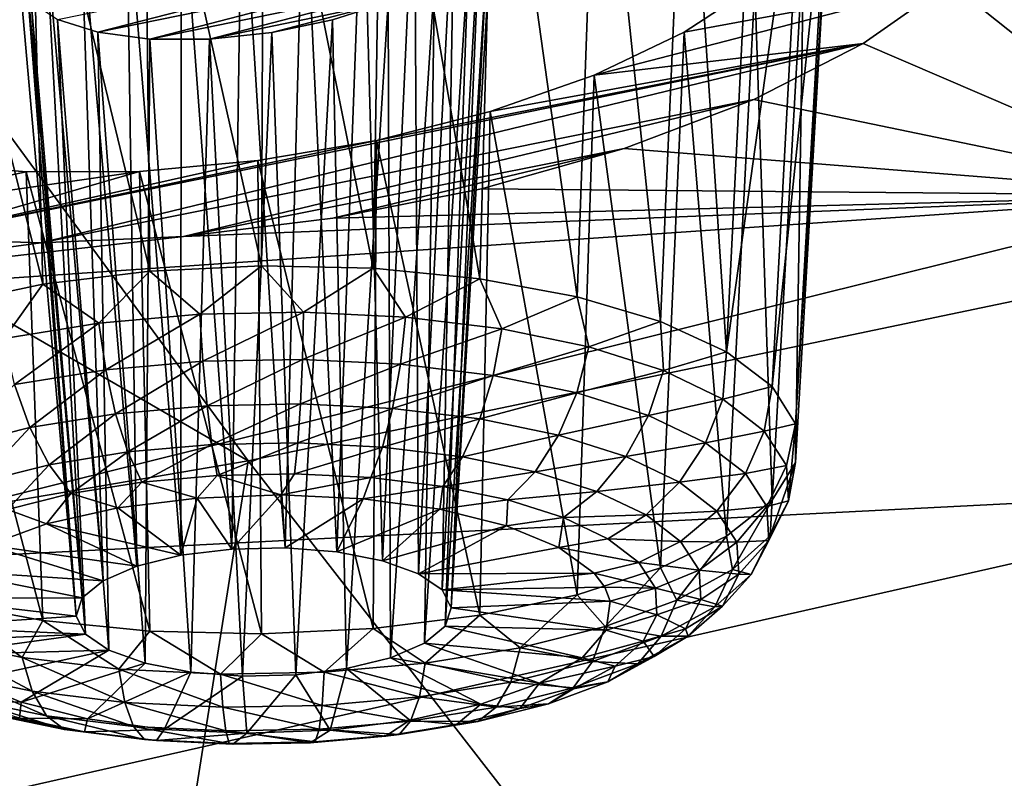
# Model space of a CAD drawing. Header units: metres. Extents: x -106 to 264, y -111 to 81.
# Tile 174 of 256: x 225.5 to 228.13, y 2.64 to 4.66. Entities that reach past the tile are written whole.
import ezdxf

# ---------------------------------------------------------------- set-up
doc = ezdxf.new("R2010")
doc.units = ezdxf.units.M
doc.layers.add('solid_20422013', color=7, linetype='CONTINUOUS')

msp = doc.modelspace()

# ---------------------------------------------------------------- linework, layer by layer
at = {"layer": 'solid_20422013'}
for points in [[(222.733429, 8.101569, 243.665024), (229.982254, 4.295594, 246.736923), (226.092651, 8.812142, 241.689438)], [(226.092651, 8.812142, 241.689438), (229.982254, 4.295594, 246.736923), (233.634811, 5.211709, 244.190308)], [(219.206406, 7.491409, 245.361694), (226.113052, 3.487961, 248.982224), (222.733429, 8.101569, 243.665024)], [(222.733429, 8.101569, 243.665024), (226.113052, 3.487961, 248.982224), (229.982254, 4.295594, 246.736923)], [(219.206406, 7.491409, 245.361694), (222.055222, 2.794647, 250.909988), (226.113052, 3.487961, 248.982224)], [(226.445663, 4.001151, 189.086166), (226.154297, 5.456785, 189.476456), (226.470383, 5.485357, 189.525101)], [(226.730316, 3.972997, 189.174347), (226.445663, 4.001151, 189.086166), (226.470383, 5.485357, 189.525101)], [(226.730316, 3.972997, 189.174347), (226.470383, 5.485357, 189.525101), (226.771561, 5.486631, 189.632553)], [(226.989532, 3.924928, 189.316116), (226.730316, 3.972997, 189.174347), (226.771561, 5.486631, 189.632553)], [(226.989532, 3.924928, 189.316116), (226.771561, 5.486631, 189.632553), (227.044952, 5.461917, 189.794174)], [(227.211975, 3.859046, 189.50528), (226.989532, 3.924928, 189.316116), (227.044952, 5.461917, 189.794174)], [(227.211975, 3.859046, 189.50528), (227.044952, 5.461917, 189.794174), (227.279282, 5.411645, 190.002747)], [(226.147995, 4.00816, 189.05542), (225.83577, 5.403446, 189.489822), (226.154297, 5.456785, 189.476456)], [(226.445663, 4.001151, 189.086166), (226.147995, 4.00816, 189.05542), (226.154297, 5.456785, 189.476456)], [(227.387909, 3.778229, 189.733566), (227.211975, 3.859046, 189.50528), (227.279282, 5.411645, 190.002747)], [(227.387909, 3.778229, 189.733566), (227.279282, 5.411645, 190.002747), (227.464661, 5.33786, 190.249329)], [(225.850327, 3.993718, 189.083466), (225.529129, 5.325285, 189.565063), (225.83577, 5.403446, 189.489822)], [(226.147995, 4.00816, 189.05542), (225.850327, 3.993718, 189.083466), (225.83577, 5.403446, 189.489822)], [(227.387909, 3.778229, 189.733566), (227.464661, 5.33786, 190.249329), (227.593109, 5.244845, 190.523407)], [(225.565674, 3.958456, 189.169067), (225.248901, 5.227858, 189.700058), (225.529129, 5.325285, 189.565063)], [(225.850327, 3.993718, 189.083466), (225.565674, 3.958456, 189.169067), (225.529129, 5.325285, 189.565063)], [(225.565674, 3.958456, 189.169067), (225.306458, 3.903914, 189.308502), (225.248901, 5.227858, 189.700058)], [(227.387909, 3.778229, 189.733566), (227.593109, 5.244845, 190.523407), (227.509659, 3.68601, 189.991013)], [(227.593109, 5.244845, 190.523407), (227.659515, 5.134181, 190.814911), (227.509659, 3.68601, 189.991013)], [(226.261368, 5.118376, 190.323303), (226.096069, 5.101033, 190.304428), (226.211121, 3.255833, 189.776291)], [(226.261368, 5.118376, 190.323303), (226.211121, 3.255833, 189.776291), (226.348755, 3.245149, 189.810898)], [(226.418503, 5.118127, 190.381516), (226.261368, 5.118376, 190.323303), (226.348755, 3.245149, 189.810898)], [(226.418503, 5.118127, 190.381516), (226.348755, 3.245149, 189.810898), (226.470612, 3.221478, 189.880493)], [(226.556, 5.100549, 190.475159), (226.418503, 5.118127, 190.381516), (226.470612, 3.221478, 189.880493)], [(227.659515, 5.134181, 190.814911), (227.571884, 3.586419, 190.266342), (227.509659, 3.68601, 189.991013)], [(227.659515, 5.134181, 190.814911), (227.659882, 5.012448, 191.110703), (227.571884, 3.586419, 190.266342)], [(226.096069, 5.101033, 190.304428), (225.934479, 5.067777, 190.325668), (226.068878, 3.252664, 189.779465)], [(226.096069, 5.101033, 190.304428), (226.068878, 3.252664, 189.779465), (226.211121, 3.255833, 189.776291)], [(226.556, 5.100549, 190.475159), (226.470612, 3.221478, 189.880493), (226.566833, 3.186738, 189.979431)], [(226.663773, 5.066383, 190.596893), (226.556, 5.100549, 190.475159), (226.566833, 3.186738, 189.979431)], [(225.934479, 5.067777, 190.325668), (225.788605, 5.021594, 190.384109), (225.933548, 3.235899, 189.820175)], [(225.934479, 5.067777, 190.325668), (225.933548, 3.235899, 189.820175), (226.068878, 3.252664, 189.779465)], [(226.663773, 5.066383, 190.596893), (226.566833, 3.186738, 189.979431), (226.629623, 3.143743, 190.099686)], [(226.734955, 5.019145, 190.738495), (226.663773, 5.066383, 190.596893), (226.629623, 3.143743, 190.099686)], [(225.788605, 5.021594, 190.384109), (225.665619, 4.965125, 190.475845), (225.816086, 3.206896, 189.895096)], [(225.788605, 5.021594, 190.384109), (225.816086, 3.206896, 189.895096), (225.933548, 3.235899, 189.820175)], [(226.734955, 5.019145, 190.738495), (226.629623, 3.143743, 190.099686), (226.6539, 3.095975, 190.231522)], [(226.764938, 4.961749, 190.887848), (226.734955, 5.019145, 190.738495), (226.6539, 3.095975, 190.231522)], [(227.659882, 5.012448, 191.110703), (227.571899, 3.483809, 190.547546), (227.571884, 3.586419, 190.266342)], [(227.659882, 5.012448, 191.110703), (227.593658, 4.883941, 191.3974), (227.571899, 3.483809, 190.547546)], [(225.665619, 4.965125, 190.475845), (225.572372, 4.901251, 190.596863), (225.725998, 3.168005, 189.998184)], [(225.665619, 4.965125, 190.475845), (225.725998, 3.168005, 189.998184), (225.816086, 3.206896, 189.895096)], [(226.764938, 4.961749, 190.887848), (226.6539, 3.095975, 190.231522), (226.753143, 4.898406, 191.037827)], [(228.695007, 4.19506, 193.557755), (227.98204, 4.762071, 191.85083), (228.135971, 4.928098, 191.506195)], [(225.572372, 4.901251, 190.596863), (225.517105, 4.834424, 190.738434), (225.670609, 3.122377, 190.121078)], [(225.572372, 4.901251, 190.596863), (225.670609, 3.122377, 190.121078), (225.725998, 3.168005, 189.998184)], [(226.753143, 4.898406, 191.037827), (225.711639, 4.630525, 191.304398), (225.604462, 4.664766, 191.182678)], [(226.753143, 4.898406, 191.037827), (226.700256, 4.832489, 191.177841), (225.711639, 4.630525, 191.304398)], [(226.753143, 4.898406, 191.037827), (226.6539, 3.095975, 190.231522), (226.63768, 3.047306, 190.364273)], [(226.753143, 4.898406, 191.037827), (226.63768, 3.047306, 190.364273), (226.700256, 4.832489, 191.177841)], [(227.593658, 4.883941, 191.3974), (227.463364, 4.754503, 191.662216), (227.509674, 3.382664, 190.822311)], [(227.593658, 4.883941, 191.3974), (227.509674, 3.382664, 190.822311), (227.571899, 3.483809, 190.547546)], [(225.517105, 4.834424, 190.738434), (225.504044, 4.770167, 190.890427), (225.654388, 3.073708, 190.25383)], [(225.517105, 4.834424, 190.738434), (225.654388, 3.073708, 190.25383), (225.670609, 3.122377, 190.121078)], [(226.700256, 4.832489, 191.177841), (225.850296, 4.612581, 191.399216), (225.711639, 4.630525, 191.304398)], [(226.700256, 4.832489, 191.177841), (226.609421, 4.768712, 191.299194), (225.850296, 4.612581, 191.399216)], [(226.700256, 4.832489, 191.177841), (226.63768, 3.047306, 190.364273), (226.582291, 3.001678, 190.487167)], [(226.700256, 4.832489, 191.177841), (226.582291, 3.001678, 190.487167), (226.609421, 4.768712, 191.299194)], [(225.504044, 4.770167, 190.890427), (225.534225, 4.711695, 191.042465), (225.654388, 3.073708, 190.25383)], [(226.609421, 4.768712, 191.299194), (226.009521, 4.612266, 191.457947), (225.850296, 4.612581, 191.399216)], [(226.609421, 4.768712, 191.299194), (226.485764, 4.710859, 191.393784), (226.009521, 4.612266, 191.457947)], [(226.609421, 4.768712, 191.299194), (226.492218, 2.962787, 190.590256), (226.485764, 4.710859, 191.393784)], [(226.609421, 4.768712, 191.299194), (226.582291, 3.001678, 190.487167), (226.492218, 2.962787, 190.590256)], [(227.98204, 4.762071, 191.85083), (227.035065, 4.516418, 192.080566), (227.274399, 4.630498, 191.893661)], [(227.98204, 4.762071, 191.85083), (227.752228, 4.600933, 192.155533), (227.035065, 4.516418, 192.080566)], [(227.98204, 4.762071, 191.85083), (227.274399, 4.630498, 191.893661), (227.463364, 4.754503, 191.662216)], [(227.463364, 4.754503, 191.662216), (227.274399, 4.630498, 191.893661), (227.387939, 3.287405, 191.078644)], [(227.463364, 4.754503, 191.662216), (227.387939, 3.287405, 191.078644), (227.509674, 3.382664, 190.822311)], [(228.695007, 4.19506, 193.557755), (227.752228, 4.600933, 192.155533), (227.98204, 4.762071, 191.85083)], [(225.534225, 4.711695, 191.042465), (225.678665, 3.02594, 190.385681), (225.654388, 3.073708, 190.25383)], [(225.604462, 4.664766, 191.182678), (225.678665, 3.02594, 190.385681), (225.534225, 4.711695, 191.042465)], [(226.485764, 4.710859, 191.393784), (226.175369, 4.6298, 191.476379), (226.009521, 4.612266, 191.457947)], [(226.485764, 4.710859, 191.393784), (226.337601, 4.663435, 191.454391), (226.175369, 4.6298, 191.476379)], [(226.485764, 4.710859, 191.393784), (226.374756, 2.933784, 190.665192), (226.337601, 4.663435, 191.454391)], [(226.485764, 4.710859, 191.393784), (226.492218, 2.962787, 190.590256), (226.374756, 2.933784, 190.665192)], [(225.604462, 4.664766, 191.182678), (225.741455, 2.982945, 190.505936), (225.678665, 3.02594, 190.385681)], [(225.711639, 4.630525, 191.304398), (225.741455, 2.982945, 190.505936), (225.604462, 4.664766, 191.182678)], [(226.337601, 4.663435, 191.454391), (226.23941, 2.917019, 190.705887), (226.175369, 4.6298, 191.476379)], [(226.337601, 4.663435, 191.454391), (226.374756, 2.933784, 190.665192), (226.23941, 2.917019, 190.705887)], [(225.711639, 4.630525, 191.304398), (225.837677, 2.948205, 190.604858), (225.741455, 2.982945, 190.505936)], [(225.850296, 4.612581, 191.399216), (225.837677, 2.948205, 190.604858), (225.711639, 4.630525, 191.304398)], [(226.175369, 4.6298, 191.476379), (226.097168, 2.91385, 190.709061), (226.009521, 4.612266, 191.457947)], [(226.175369, 4.6298, 191.476379), (226.23941, 2.917019, 190.705887), (226.097168, 2.91385, 190.709061)], [(227.274399, 4.630498, 191.893661), (227.035065, 4.516418, 192.080566), (227.212021, 3.202195, 191.305344)], [(227.274399, 4.630498, 191.893661), (227.212021, 3.202195, 191.305344), (227.387939, 3.287405, 191.078644)], [(227.752228, 4.600933, 192.155533), (225.2052, 4.08097, 192.477692), (226.454742, 4.342016, 192.289825)], [(227.752228, 4.600933, 192.155533), (225.559677, 4.068692, 192.637085), (225.2052, 4.08097, 192.477692)], [(227.752228, 4.600933, 192.155533), (227.460342, 4.451686, 192.408752), (225.559677, 4.068692, 192.637085)], [(225.850296, 4.612581, 191.399216), (225.959549, 2.924534, 190.674454), (225.837677, 2.948205, 190.604858)], [(226.009521, 4.612266, 191.457947), (225.959549, 2.924534, 190.674454), (225.850296, 4.612581, 191.399216)], [(226.009521, 4.612266, 191.457947), (226.097168, 2.91385, 190.709061), (225.959549, 2.924534, 190.674454)], [(227.752228, 4.600933, 192.155533), (226.454742, 4.342016, 192.289825), (226.75769, 4.419611, 192.214569)], [(227.752228, 4.600933, 192.155533), (226.75769, 4.419611, 192.214569), (227.035065, 4.516418, 192.080566)], [(228.695007, 4.19506, 193.557755), (227.460342, 4.451686, 192.408752), (227.752228, 4.600933, 192.155533)], [(227.035065, 4.516418, 192.080566), (226.75769, 4.419611, 192.214569), (226.989609, 3.130759, 191.492493)], [(227.035065, 4.516418, 192.080566), (226.989609, 3.130759, 191.492493), (227.212021, 3.202195, 191.305344)], [(227.460342, 4.451686, 192.408752), (225.940277, 4.085964, 192.734695), (225.559677, 4.068692, 192.637085)], [(227.460342, 4.451686, 192.408752), (227.114594, 4.320868, 192.597672), (225.940277, 4.085964, 192.734695)], [(228.695007, 4.19506, 193.557755), (227.114594, 4.320868, 192.597672), (227.460342, 4.451686, 192.408752)], [(226.75769, 4.419611, 192.214569), (226.454742, 4.342016, 192.289825), (226.730392, 3.076217, 191.631927)], [(226.75769, 4.419611, 192.214569), (226.730392, 3.076217, 191.631927), (226.989609, 3.130759, 191.492493)], [(225.2052, 4.08097, 192.477692), (226.138718, 4.288608, 192.304764), (226.454742, 4.342016, 192.289825)], [(226.454742, 4.342016, 192.289825), (226.138718, 4.288608, 192.304764), (226.44574, 3.040955, 191.717529)], [(226.454742, 4.342016, 192.289825), (226.44574, 3.040955, 191.717529), (226.730392, 3.076217, 191.631927)], [(227.114594, 4.320868, 192.597672), (226.337967, 4.135036, 192.761734), (225.940277, 4.085964, 192.734695)], [(227.114594, 4.320868, 192.597672), (226.73497, 4.213275, 192.718323), (226.337967, 4.135036, 192.761734)], [(228.695007, 4.19506, 193.557755), (226.73497, 4.213275, 192.718323), (227.114594, 4.320868, 192.597672)], [(224.887207, 4.123775, 192.257645), (225.244949, 4.282697, 191.991364), (225.521225, 4.25803, 192.152588)], [(225.2052, 4.08097, 192.477692), (225.823425, 4.259709, 192.258179), (226.138718, 4.288608, 192.304764)], [(225.244949, 4.282697, 191.991364), (225.306534, 3.109745, 191.484879), (225.56575, 3.061677, 191.626648)], [(225.521225, 4.25803, 192.152588), (225.244949, 4.282697, 191.991364), (225.56575, 3.061677, 191.626648)], [(226.138718, 4.288608, 192.304764), (225.823425, 4.259709, 192.258179), (226.148071, 3.026513, 191.745575)], [(229.982254, 4.295594, 246.736923), (226.113052, 3.487961, 248.982224), (229.857941, -1.339453, 253.813431)], [(226.138718, 4.288608, 192.304764), (226.148071, 3.026513, 191.745575), (226.44574, 3.040955, 191.717529)], [(224.887207, 4.123775, 192.257645), (225.521225, 4.25803, 192.152588), (225.823425, 4.259709, 192.258179)], [(225.2052, 4.08097, 192.477692), (224.887207, 4.123775, 192.257645), (225.823425, 4.259709, 192.258179)], [(225.823425, 4.259709, 192.258179), (225.521225, 4.25803, 192.152588), (225.850403, 3.033522, 191.714828)], [(225.521225, 4.25803, 192.152588), (225.56575, 3.061677, 191.626648), (225.850403, 3.033522, 191.714828)], [(225.823425, 4.259709, 192.258179), (225.850403, 3.033522, 191.714828), (226.148071, 3.026513, 191.745575)], [(228.695007, 4.19506, 193.557755), (226.337967, 4.135036, 192.761734), (226.73497, 4.213275, 192.718323)], [(224.229477, 3.8892, 192.612961), (225.940277, 4.085964, 192.734695), (228.695007, 4.19506, 193.557755)], [(224.690079, 3.197936, 194.533035), (224.229477, 3.8892, 192.612961), (228.695007, 4.19506, 193.557755)], [(224.690079, 3.197936, 194.533035), (228.695007, 4.19506, 193.557755), (229.060196, 3.420445, 195.709335)], [(228.695007, 4.19506, 193.557755), (225.940277, 4.085964, 192.734695), (226.337967, 4.135036, 192.761734)], [(224.229477, 3.8892, 192.612961), (225.559677, 4.068692, 192.637085), (225.940277, 4.085964, 192.734695)], [(224.229477, 3.8892, 192.612961), (225.2052, 4.08097, 192.477692), (225.559677, 4.068692, 192.637085)], [(225.714661, 3.855036, 189.098572), (225.565674, 3.958456, 189.169067), (225.850327, 3.993718, 189.083466)], [(225.984192, 3.878675, 189.044235), (225.714661, 3.855036, 189.098572), (225.850327, 3.993718, 189.083466)], [(225.984192, 3.878675, 189.044235), (225.850327, 3.993718, 189.083466), (226.147995, 4.00816, 189.05542)], [(226.260071, 3.883977, 189.04039), (225.984192, 3.878675, 189.044235), (226.147995, 4.00816, 189.05542)], [(226.260071, 3.883977, 189.04039), (226.147995, 4.00816, 189.05542), (226.445663, 4.001151, 189.086166)], [(226.531708, 3.870738, 189.087189), (226.260071, 3.883977, 189.04039), (226.445663, 4.001151, 189.086166)], [(226.531708, 3.870738, 189.087189), (226.445663, 4.001151, 189.086166), (226.730316, 3.972997, 189.174347)], [(226.788666, 3.839468, 189.182846), (226.531708, 3.870738, 189.087189), (226.730316, 3.972997, 189.174347)], [(226.788666, 3.839468, 189.182846), (226.730316, 3.972997, 189.174347), (226.989532, 3.924928, 189.316116)], [(225.461853, 3.81397, 189.201324), (225.306458, 3.903914, 189.308502), (225.565674, 3.958456, 189.169067)], [(225.714661, 3.855036, 189.098572), (225.461853, 3.81397, 189.201324), (225.565674, 3.958456, 189.169067)], [(227.021072, 3.791368, 189.323654), (226.788666, 3.839468, 189.182846), (226.989532, 3.924928, 189.316116)], [(227.021072, 3.791368, 189.323654), (226.989532, 3.924928, 189.316116), (227.211975, 3.859046, 189.50528)], [(225.732986, 3.730496, 189.108231), (225.714661, 3.855036, 189.098572), (225.984192, 3.878675, 189.044235)], [(225.992096, 3.75322, 189.055984), (225.732986, 3.730496, 189.108231), (225.984192, 3.878675, 189.044235)], [(225.992096, 3.75322, 189.055984), (225.984192, 3.878675, 189.044235), (226.260071, 3.883977, 189.04039)], [(226.257309, 3.758317, 189.052292), (225.992096, 3.75322, 189.055984), (226.260071, 3.883977, 189.04039)], [(226.257309, 3.758317, 189.052292), (226.260071, 3.883977, 189.04039), (226.531708, 3.870738, 189.087189)], [(226.518448, 3.74559, 189.09729), (226.257309, 3.758317, 189.052292), (226.531708, 3.870738, 189.087189)], [(226.518448, 3.74559, 189.09729), (226.531708, 3.870738, 189.087189), (226.788666, 3.839468, 189.182846)], [(227.219986, 3.728287, 189.504242), (227.021072, 3.791368, 189.323654), (227.211975, 3.859046, 189.50528)], [(227.219986, 3.728287, 189.504242), (227.211975, 3.859046, 189.50528), (227.387909, 3.778229, 189.733566)], [(225.48996, 3.691017, 189.207001), (225.461853, 3.81397, 189.201324), (225.714661, 3.855036, 189.098572)], [(225.732986, 3.730496, 189.108231), (225.48996, 3.691017, 189.207001), (225.714661, 3.855036, 189.098572)], [(226.765472, 3.715529, 189.18924), (226.518448, 3.74559, 189.09729), (226.788666, 3.839468, 189.182846)], [(226.765472, 3.715529, 189.18924), (226.788666, 3.839468, 189.182846), (227.021072, 3.791368, 189.323654)], [(226.988892, 3.669289, 189.324615), (226.765472, 3.715529, 189.18924), (227.021072, 3.791368, 189.323654)], [(226.988892, 3.669289, 189.324615), (227.021072, 3.791368, 189.323654), (227.219986, 3.728287, 189.504242)], [(225.759369, 3.613539, 189.147781), (225.732986, 3.730496, 189.108231), (225.992096, 3.75322, 189.055984)], [(226.00293, 3.634899, 189.098679), (225.759369, 3.613539, 189.147781), (225.992096, 3.75322, 189.055984)], [(226.00293, 3.634899, 189.098679), (225.992096, 3.75322, 189.055984), (226.257309, 3.758317, 189.052292)], [(226.252228, 3.63969, 189.0952), (226.00293, 3.634899, 189.098679), (226.257309, 3.758317, 189.052292)], [(226.252228, 3.63969, 189.0952), (226.257309, 3.758317, 189.052292), (226.518448, 3.74559, 189.09729)], [(227.377777, 3.652649, 189.717636), (227.219986, 3.728287, 189.504242), (227.387909, 3.778229, 189.733566)], [(227.377777, 3.652649, 189.717636), (227.387909, 3.778229, 189.733566), (227.509659, 3.68601, 189.991013)], [(225.53093, 3.57643, 189.240631), (225.48996, 3.691017, 189.207001), (225.732986, 3.730496, 189.108231)], [(225.759369, 3.613539, 189.147781), (225.53093, 3.57643, 189.240631), (225.732986, 3.730496, 189.108231)], [(226.497696, 3.627727, 189.137497), (226.252228, 3.63969, 189.0952), (226.518448, 3.74559, 189.09729)], [(226.497696, 3.627727, 189.137497), (226.518448, 3.74559, 189.09729), (226.765472, 3.715529, 189.18924)], [(227.180115, 3.608647, 189.498215), (226.988892, 3.669289, 189.324615), (227.219986, 3.728287, 189.504242)], [(227.180115, 3.608647, 189.498215), (227.219986, 3.728287, 189.504242), (227.377777, 3.652649, 189.717636)], [(226.729889, 3.59947, 189.223938), (226.497696, 3.627727, 189.137497), (226.765472, 3.715529, 189.18924)], [(226.729889, 3.59947, 189.223938), (226.765472, 3.715529, 189.18924), (226.988892, 3.669289, 189.324615)], [(225.53093, 3.57643, 189.240631), (225.32637, 3.524998, 189.373642), (225.48996, 3.691017, 189.207001)], [(227.377777, 3.652649, 189.717636), (227.509659, 3.68601, 189.991013), (227.488358, 3.56736, 189.955643)], [(227.488358, 3.56736, 189.955643), (227.509659, 3.68601, 189.991013), (227.571884, 3.586419, 190.266342)], [(226.939896, 3.556006, 189.351181), (226.729889, 3.59947, 189.223938), (226.988892, 3.669289, 189.324615)], [(226.939896, 3.556006, 189.351181), (226.988892, 3.669289, 189.324615), (227.180115, 3.608647, 189.498215)], [(227.331802, 3.535933, 189.703354), (227.180115, 3.608647, 189.498215), (227.377777, 3.652649, 189.717636)], [(227.331802, 3.535933, 189.703354), (227.377777, 3.652649, 189.717636), (227.488358, 3.56736, 189.955643)], [(225.79213, 3.511621, 189.214706), (225.759369, 3.613539, 189.147781), (226.00293, 3.634899, 189.098679)], [(226.015991, 3.531255, 189.169586), (225.79213, 3.511621, 189.214706), (226.00293, 3.634899, 189.098679)], [(226.015991, 3.531255, 189.169586), (226.00293, 3.634899, 189.098679), (226.252228, 3.63969, 189.0952)], [(226.245132, 3.535658, 189.166382), (226.015991, 3.531255, 189.169586), (226.252228, 3.63969, 189.0952)], [(226.245132, 3.535658, 189.166382), (226.252228, 3.63969, 189.0952), (226.497696, 3.627727, 189.137497)], [(226.470749, 3.524663, 189.205261), (226.245132, 3.535658, 189.166382), (226.497696, 3.627727, 189.137497)], [(226.470749, 3.524663, 189.205261), (226.497696, 3.627727, 189.137497), (226.729889, 3.59947, 189.223938)], [(225.582153, 3.477513, 189.300049), (225.53093, 3.57643, 189.240631), (225.759369, 3.613539, 189.147781)], [(225.79213, 3.511621, 189.214706), (225.582153, 3.477513, 189.300049), (225.759369, 3.613539, 189.147781)], [(226.684174, 3.498691, 189.284698), (226.470749, 3.524663, 189.205261), (226.729889, 3.59947, 189.223938)], [(226.684174, 3.498691, 189.284698), (226.729889, 3.59947, 189.223938), (226.939896, 3.556006, 189.351181)], [(227.119644, 3.499003, 189.514359), (226.939896, 3.556006, 189.351181), (227.180115, 3.608647, 189.498215)], [(227.119644, 3.499003, 189.514359), (227.180115, 3.608647, 189.498215), (227.331802, 3.535933, 189.703354)], [(225.394135, 3.430239, 189.422318), (225.32637, 3.524998, 189.373642), (225.53093, 3.57643, 189.240631)], [(225.582153, 3.477513, 189.300049), (225.394135, 3.430239, 189.422318), (225.53093, 3.57643, 189.240631)], [(227.547501, 3.475699, 190.209137), (227.488358, 3.56736, 189.955643), (227.571884, 3.586419, 190.266342)], [(227.552933, 3.381187, 190.468353), (227.547501, 3.475699, 190.209137), (227.571884, 3.586419, 190.266342)], [(227.552933, 3.381187, 190.468353), (227.571884, 3.586419, 190.266342), (227.571899, 3.483809, 190.547546)], [(226.877197, 3.45874, 189.401672), (226.684174, 3.498691, 189.284698), (226.939896, 3.556006, 189.351181)], [(226.877197, 3.45874, 189.401672), (226.939896, 3.556006, 189.351181), (227.119644, 3.499003, 189.514359)], [(227.331802, 3.535933, 189.703354), (227.488358, 3.56736, 189.955643), (227.43811, 3.453942, 189.932159)], [(227.43811, 3.453942, 189.932159), (227.488358, 3.56736, 189.955643), (227.547501, 3.475699, 190.209137)], [(225.829163, 3.431243, 189.304749), (225.79213, 3.511621, 189.214706), (226.015991, 3.531255, 189.169586)], [(226.030457, 3.448896, 189.264175), (225.829163, 3.431243, 189.304749), (226.015991, 3.531255, 189.169586)], [(226.030457, 3.448896, 189.264175), (226.015991, 3.531255, 189.169586), (226.245132, 3.535658, 189.166382)], [(226.236481, 3.452856, 189.261307), (226.030457, 3.448896, 189.264175), (226.245132, 3.535658, 189.166382)], [(226.236481, 3.452856, 189.261307), (226.245132, 3.535658, 189.166382), (226.470749, 3.524663, 189.205261)], [(226.439346, 3.442969, 189.296249), (226.236481, 3.452856, 189.261307), (226.470749, 3.524663, 189.205261)], [(226.439346, 3.442969, 189.296249), (226.470749, 3.524663, 189.205261), (226.684174, 3.498691, 189.284698)], [(227.262222, 3.430654, 189.707184), (227.119644, 3.499003, 189.514359), (227.331802, 3.535933, 189.703354)], [(227.262222, 3.430654, 189.707184), (227.331802, 3.535933, 189.703354), (227.43811, 3.453942, 189.932159)], [(225.640366, 3.400574, 189.381485), (225.582153, 3.477513, 189.300049), (225.79213, 3.511621, 189.214706)], [(225.829163, 3.431243, 189.304749), (225.640366, 3.400574, 189.381485), (225.79213, 3.511621, 189.214706)], [(226.631256, 3.419616, 189.367691), (226.439346, 3.442969, 189.296249), (226.684174, 3.498691, 189.284698)], [(226.631256, 3.419616, 189.367691), (226.684174, 3.498691, 189.284698), (226.877197, 3.45874, 189.401672)], [(227.042419, 3.406346, 189.551651), (226.877197, 3.45874, 189.401672), (227.119644, 3.499003, 189.514359)], [(227.042419, 3.406346, 189.551651), (227.119644, 3.499003, 189.514359), (227.262222, 3.430654, 189.707184)], [(226.113052, 3.487961, 248.982224), (222.055222, 2.794647, 250.909988), (225.224579, -2.14001, 256.037048)], [(226.113052, 3.487961, 248.982224), (225.224579, -2.14001, 256.037048), (229.857941, -1.339453, 253.813431)], [(225.471298, 3.358068, 189.491425), (225.394135, 3.430239, 189.422318), (225.582153, 3.477513, 189.300049)], [(225.640366, 3.400574, 189.381485), (225.471298, 3.358068, 189.491425), (225.582153, 3.477513, 189.300049)], [(227.494965, 3.365824, 190.175842), (227.43811, 3.453942, 189.932159), (227.547501, 3.475699, 190.209137)], [(227.494965, 3.365824, 190.175842), (227.547501, 3.475699, 190.209137), (227.552933, 3.381187, 190.468353)], [(227.504425, 3.287457, 190.723328), (227.571899, 3.483809, 190.547546), (227.509674, 3.382664, 190.822311)], [(227.504425, 3.287457, 190.723328), (227.552933, 3.381187, 190.468353), (227.571899, 3.483809, 190.547546)], [(225.977066, 3.3886, 189.386032), (225.829163, 3.431243, 189.304749), (226.030457, 3.448896, 189.264175)], [(226.19957, 3.396859, 189.372009), (225.977066, 3.3886, 189.386032), (226.030457, 3.448896, 189.264175)], [(226.19957, 3.396859, 189.372009), (226.030457, 3.448896, 189.264175), (226.236481, 3.452856, 189.261307)], [(226.19957, 3.396859, 189.372009), (226.236481, 3.452856, 189.261307), (226.439346, 3.442969, 189.296249)], [(226.419449, 3.386682, 189.408432), (226.19957, 3.396859, 189.372009), (226.439346, 3.442969, 189.296249)], [(226.419449, 3.386682, 189.408432), (226.439346, 3.442969, 189.296249), (226.631256, 3.419616, 189.367691)], [(226.80481, 3.383694, 189.472855), (226.631256, 3.419616, 189.367691), (226.877197, 3.45874, 189.401672)], [(226.80481, 3.383694, 189.472855), (226.877197, 3.45874, 189.401672), (227.042419, 3.406346, 189.551651)], [(227.262222, 3.430654, 189.707184), (227.43811, 3.453942, 189.932159), (227.362152, 3.353584, 189.922272)], [(227.362152, 3.353584, 189.922272), (227.43811, 3.453942, 189.932159), (227.494965, 3.365824, 190.175842)], [(224.979095, 2.496078, 196.482544), (224.690079, 3.197936, 194.533035), (229.060196, 3.420445, 195.709335)], [(224.979095, 2.496078, 196.482544), (229.060196, 3.420445, 195.709335), (229.243423, 2.638474, 197.881348)], [(225.764847, 3.362382, 189.449661), (225.640366, 3.400574, 189.381485), (225.829163, 3.431243, 189.304749)], [(225.977066, 3.3886, 189.386032), (225.764847, 3.362382, 189.449661), (225.829163, 3.431243, 189.304749)], [(226.623932, 3.358659, 189.493149), (226.419449, 3.386682, 189.408432), (226.631256, 3.419616, 189.367691)], [(226.623932, 3.358659, 189.493149), (226.631256, 3.419616, 189.367691), (226.80481, 3.383694, 189.472855)], [(227.173477, 3.343523, 189.728882), (227.042419, 3.406346, 189.551651), (227.262222, 3.430654, 189.707184)], [(227.173477, 3.343523, 189.728882), (227.262222, 3.430654, 189.707184), (227.362152, 3.353584, 189.922272)], [(225.575226, 3.31973, 189.559204), (225.471298, 3.358068, 189.491425), (225.640366, 3.400574, 189.381485)], [(225.764847, 3.362382, 189.449661), (225.575226, 3.31973, 189.559204), (225.640366, 3.400574, 189.381485)], [(225.933548, 3.235899, 189.820175), (225.764847, 3.362382, 189.449661), (225.977066, 3.3886, 189.386032)], [(226.068878, 3.252664, 189.779465), (225.933548, 3.235899, 189.820175), (225.977066, 3.3886, 189.386032)], [(226.068878, 3.252664, 189.779465), (225.977066, 3.3886, 189.386032), (226.19957, 3.396859, 189.372009)], [(226.211121, 3.255833, 189.776291), (226.068878, 3.252664, 189.779465), (226.19957, 3.396859, 189.372009)], [(226.211121, 3.255833, 189.776291), (226.19957, 3.396859, 189.372009), (226.419449, 3.386682, 189.408432)], [(226.348755, 3.245149, 189.810898), (226.211121, 3.255833, 189.776291), (226.419449, 3.386682, 189.408432)], [(226.348755, 3.245149, 189.810898), (226.419449, 3.386682, 189.408432), (226.623932, 3.358659, 189.493149)], [(226.953369, 3.336584, 189.607712), (226.80481, 3.383694, 189.472855), (227.042419, 3.406346, 189.551651)], [(226.953369, 3.336584, 189.607712), (227.042419, 3.406346, 189.551651), (227.173477, 3.343523, 189.728882)], [(225.933548, 3.235899, 189.820175), (225.575226, 3.31973, 189.559204), (225.764847, 3.362382, 189.449661)], [(226.801132, 3.314415, 189.621262), (226.623932, 3.358659, 189.493149), (226.80481, 3.383694, 189.472855)], [(226.801132, 3.314415, 189.621262), (226.80481, 3.383694, 189.472855), (226.953369, 3.336584, 189.607712)], [(227.415604, 3.270755, 190.151321), (227.362152, 3.353584, 189.922272), (227.494965, 3.365824, 190.175842)], [(227.40387, 3.19811, 190.964279), (227.509674, 3.382664, 190.822311), (227.387939, 3.287405, 191.078644)], [(227.40387, 3.19811, 190.964279), (227.504425, 3.287457, 190.723328), (227.509674, 3.382664, 190.822311)], [(227.415604, 3.270755, 190.151321), (227.494965, 3.365824, 190.175842), (227.500183, 3.274966, 190.425049)], [(227.500183, 3.274966, 190.425049), (227.494965, 3.365824, 190.175842), (227.552933, 3.381187, 190.468353)], [(227.500183, 3.274966, 190.425049), (227.552933, 3.381187, 190.468353), (227.504425, 3.287457, 190.723328)], [(225.575226, 3.31973, 189.559204), (225.41922, 3.263117, 189.708298), (225.471298, 3.358068, 189.491425)], [(226.470612, 3.221478, 189.880493), (226.348755, 3.245149, 189.810898), (226.623932, 3.358659, 189.493149)], [(226.470612, 3.221478, 189.880493), (226.623932, 3.358659, 189.493149), (226.801132, 3.314415, 189.621262)], [(226.940796, 3.256521, 189.785324), (226.801132, 3.314415, 189.621262), (226.953369, 3.336584, 189.607712)], [(226.940796, 3.256521, 189.785324), (226.953369, 3.336584, 189.607712), (227.071198, 3.280096, 189.767075)], [(227.071198, 3.280096, 189.767075), (226.953369, 3.336584, 189.607712), (227.173477, 3.343523, 189.728882)], [(227.071198, 3.280096, 189.767075), (227.173477, 3.343523, 189.728882), (227.26532, 3.272684, 189.926575)], [(227.173477, 3.343523, 189.728882), (227.362152, 3.353584, 189.922272), (227.26532, 3.272684, 189.926575)], [(227.26532, 3.272684, 189.926575), (227.362152, 3.353584, 189.922272), (227.415604, 3.270755, 190.151321)], [(225.816086, 3.206896, 189.895096), (225.41922, 3.263117, 189.708298), (225.575226, 3.31973, 189.559204)], [(225.933548, 3.235899, 189.820175), (225.816086, 3.206896, 189.895096), (225.575226, 3.31973, 189.559204)], [(226.566833, 3.186738, 189.979431), (226.470612, 3.221478, 189.880493), (226.801132, 3.314415, 189.621262)], [(226.566833, 3.186738, 189.979431), (226.801132, 3.314415, 189.621262), (226.940796, 3.256521, 189.785324)], [(227.255096, 3.116581, 191.181946), (227.387939, 3.287405, 191.078644), (227.212021, 3.202195, 191.305344)], [(227.255096, 3.116581, 191.181946), (227.40387, 3.19811, 190.964279), (227.387939, 3.287405, 191.078644)], [(227.453568, 3.18486, 190.670166), (227.504425, 3.287457, 190.723328), (227.40387, 3.19811, 190.964279)], [(227.453568, 3.18486, 190.670166), (227.500183, 3.274966, 190.425049), (227.504425, 3.287457, 190.723328)], [(225.725998, 3.168005, 189.998184), (225.305878, 3.195831, 189.888306), (225.41922, 3.263117, 189.708298)], [(225.816086, 3.206896, 189.895096), (225.725998, 3.168005, 189.998184), (225.41922, 3.263117, 189.708298)], [(226.566833, 3.186738, 189.979431), (226.940796, 3.256521, 189.785324), (227.034805, 3.188337, 189.975815)], [(226.940796, 3.256521, 189.785324), (227.071198, 3.280096, 189.767075), (227.153793, 3.216401, 189.944824)], [(226.940796, 3.256521, 189.785324), (227.153793, 3.216401, 189.944824), (227.034805, 3.188337, 189.975815)], [(227.071198, 3.280096, 189.767075), (227.26532, 3.272684, 189.926575), (227.153793, 3.216401, 189.944824)], [(227.153793, 3.216401, 189.944824), (227.26532, 3.272684, 189.926575), (227.314453, 3.196552, 190.137115)], [(227.314453, 3.196552, 190.137115), (227.26532, 3.272684, 189.926575), (227.415604, 3.270755, 190.151321)], [(227.314453, 3.196552, 190.137115), (227.415604, 3.270755, 190.151321), (227.420502, 3.185351, 190.385559)], [(227.420502, 3.185351, 190.385559), (227.415604, 3.270755, 190.151321), (227.500183, 3.274966, 190.425049)], [(227.420502, 3.185351, 190.385559), (227.500183, 3.274966, 190.425049), (227.453568, 3.18486, 190.670166)], [(227.063858, 3.046002, 191.36795), (227.212021, 3.202195, 191.305344), (226.989609, 3.130759, 191.492493)], [(227.197968, 3.147947, 190.13414), (227.034805, 3.188337, 189.975815), (227.153793, 3.216401, 189.944824)], [(227.063858, 3.046002, 191.36795), (227.255096, 3.116581, 191.181946), (227.212021, 3.202195, 191.305344)], [(227.197968, 3.147947, 190.13414), (227.153793, 3.216401, 189.944824), (227.314453, 3.196552, 190.137115)], [(225.670609, 3.122377, 190.121078), (225.241776, 3.121778, 190.08876), (225.305878, 3.195831, 189.888306)], [(225.725998, 3.168005, 189.998184), (225.670609, 3.122377, 190.121078), (225.305878, 3.195831, 189.888306)], [(226.566833, 3.186738, 189.979431), (227.034805, 3.188337, 189.975815), (226.629623, 3.143743, 190.099686)], [(226.629623, 3.143743, 190.099686), (227.034805, 3.188337, 189.975815), (227.063019, 3.151327, 190.078339)], [(227.197968, 3.147947, 190.13414), (227.063019, 3.151327, 190.078339), (227.034805, 3.188337, 189.975815)], [(227.197968, 3.147947, 190.13414), (227.314453, 3.196552, 190.137115), (227.318954, 3.118052, 190.352417)], [(227.356888, 3.098968, 190.90181), (227.40387, 3.19811, 190.964279), (227.255096, 3.116581, 191.181946)], [(227.318954, 3.118052, 190.352417), (227.314453, 3.196552, 190.137115), (227.420502, 3.185351, 190.385559)], [(227.318954, 3.118052, 190.352417), (227.420502, 3.185351, 190.385559), (227.376678, 3.100652, 190.615967)], [(227.356888, 3.098968, 190.90181), (227.453568, 3.18486, 190.670166), (227.40387, 3.19811, 190.964279)], [(227.376678, 3.100652, 190.615967), (227.453568, 3.18486, 190.670166), (227.356888, 3.098968, 190.90181)], [(227.376678, 3.100652, 190.615967), (227.420502, 3.185351, 190.385559), (227.453568, 3.18486, 190.670166)], [(226.629623, 3.143743, 190.099686), (227.063019, 3.151327, 190.078339), (227.077805, 3.113252, 190.183258)], [(227.197968, 3.147947, 190.13414), (227.077805, 3.113252, 190.183258), (227.063019, 3.151327, 190.078339)], [(226.6539, 3.095975, 190.231522), (226.629623, 3.143743, 190.099686), (227.077805, 3.113252, 190.183258)], [(226.837479, 2.989086, 191.515167), (226.989609, 3.130759, 191.492493), (226.730392, 3.076217, 191.631927)], [(226.837479, 2.989086, 191.515167), (227.063858, 3.046002, 191.36795), (226.989609, 3.130759, 191.492493)], [(227.202011, 3.077363, 190.327728), (227.077805, 3.113252, 190.183258), (227.197968, 3.147947, 190.13414)], [(227.202011, 3.077363, 190.327728), (227.197968, 3.147947, 190.13414), (227.318954, 3.118052, 190.352417)], [(225.654388, 3.073708, 190.25383), (225.230652, 3.045256, 190.298035), (225.241776, 3.121778, 190.08876)], [(225.670609, 3.122377, 190.121078), (225.654388, 3.073708, 190.25383), (225.241776, 3.121778, 190.08876)], [(225.278275, 3.011688, 191.392822), (225.510666, 2.963588, 191.53363), (225.306534, 3.109745, 191.484879)], [(225.510666, 2.963588, 191.53363), (225.56575, 3.061677, 191.626648), (225.306534, 3.109745, 191.484879)], [(227.066666, 3.036731, 190.392517), (226.6539, 3.095975, 190.231522), (227.077805, 3.113252, 190.183258)], [(227.213882, 3.020591, 191.111053), (227.255096, 3.116581, 191.181946), (227.063858, 3.046002, 191.36795)], [(227.202011, 3.077363, 190.327728), (227.066666, 3.036731, 190.392517), (227.077805, 3.113252, 190.183258)], [(227.202011, 3.077363, 190.327728), (227.318954, 3.118052, 190.352417), (227.278671, 3.040202, 190.564194)], [(227.213882, 3.020591, 191.111053), (227.356888, 3.098968, 190.90181), (227.255096, 3.116581, 191.181946)], [(227.285797, 3.019916, 190.83371), (227.356888, 3.098968, 190.90181), (227.213882, 3.020591, 191.111053)], [(227.278671, 3.040202, 190.564194), (227.318954, 3.118052, 190.352417), (227.376678, 3.100652, 190.615967)], [(227.278671, 3.040202, 190.564194), (227.376678, 3.100652, 190.615967), (227.285797, 3.019916, 190.83371)], [(227.285797, 3.019916, 190.83371), (227.376678, 3.100652, 190.615967), (227.356888, 3.098968, 190.90181)], [(225.654388, 3.073708, 190.25383), (225.678665, 3.02594, 190.385681), (225.230652, 3.045256, 190.298035)], [(226.584671, 2.94802, 191.617905), (226.730392, 3.076217, 191.631927), (226.44574, 3.040955, 191.717529)], [(226.584671, 2.94802, 191.617905), (226.837479, 2.989086, 191.515167), (226.730392, 3.076217, 191.631927)], [(227.066666, 3.036731, 190.392517), (226.63768, 3.047306, 190.364273), (226.6539, 3.095975, 190.231522)], [(227.165787, 3.007364, 190.518143), (227.066666, 3.036731, 190.392517), (227.202011, 3.077363, 190.327728)], [(227.165787, 3.007364, 190.518143), (227.202011, 3.077363, 190.327728), (227.278671, 3.040202, 190.564194)], [(225.230652, 3.045256, 190.298035), (225.678665, 3.02594, 190.385681), (225.245438, 3.007181, 190.402939)], [(225.510666, 2.963588, 191.53363), (225.767624, 2.932318, 191.629288), (225.56575, 3.061677, 191.626648)], [(225.767624, 2.932318, 191.629288), (225.850403, 3.033522, 191.714828), (225.56575, 3.061677, 191.626648)], [(227.002579, 2.962677, 190.592972), (226.582291, 3.001678, 190.487167), (226.63768, 3.047306, 190.364273)], [(227.066666, 3.036731, 190.392517), (227.002579, 2.962677, 190.592972), (226.63768, 3.047306, 190.364273)], [(227.030029, 2.952741, 191.289871), (227.063858, 3.046002, 191.36795), (226.837479, 2.989086, 191.515167)], [(227.030029, 2.952741, 191.289871), (227.213882, 3.020591, 191.111053), (227.063858, 3.046002, 191.36795)], [(225.245438, 3.007181, 190.402939), (225.678665, 3.02594, 190.385681), (225.273651, 2.970172, 190.505463)], [(225.273651, 2.970172, 190.505463), (225.678665, 3.02594, 190.385681), (225.741455, 2.982945, 190.505936)], [(225.767624, 2.932318, 191.629288), (226.039276, 2.91908, 191.676086), (225.850403, 3.033522, 191.714828)], [(226.039276, 2.91908, 191.676086), (226.148071, 3.026513, 191.745575), (225.850403, 3.033522, 191.714828)], [(226.039276, 2.91908, 191.676086), (226.315155, 2.924381, 191.672241), (226.148071, 3.026513, 191.745575)], [(226.315155, 2.924381, 191.672241), (226.44574, 3.040955, 191.717529), (226.148071, 3.026513, 191.745575)], [(226.315155, 2.924381, 191.672241), (226.584671, 2.94802, 191.617905), (226.44574, 3.040955, 191.717529)], [(227.165787, 3.007364, 190.518143), (227.002579, 2.962677, 190.592972), (227.066666, 3.036731, 190.392517)], [(227.151382, 2.946243, 191.030396), (227.213882, 3.020591, 191.111053), (227.030029, 2.952741, 191.289871)], [(227.151382, 2.946243, 191.030396), (227.285797, 3.019916, 190.83371), (227.213882, 3.020591, 191.111053)], [(227.195145, 2.965993, 190.764328), (227.285797, 3.019916, 190.83371), (227.151382, 2.946243, 191.030396)], [(227.165787, 3.007364, 190.518143), (227.278671, 3.040202, 190.564194), (227.195145, 2.965993, 190.764328)], [(227.195145, 2.965993, 190.764328), (227.278671, 3.040202, 190.564194), (227.285797, 3.019916, 190.83371)], [(225.536896, 2.873513, 191.449142), (225.510666, 2.963588, 191.53363), (225.278275, 3.011688, 191.392822)], [(225.313477, 2.919753, 191.313766), (225.536896, 2.873513, 191.449142), (225.278275, 3.011688, 191.392822)], [(226.889236, 2.895391, 190.77298), (226.492218, 2.962787, 190.590256), (226.582291, 3.001678, 190.487167)], [(227.002579, 2.962677, 190.592972), (226.889236, 2.895391, 190.77298), (226.582291, 3.001678, 190.487167)], [(227.090698, 2.940639, 190.698105), (227.002579, 2.962677, 190.592972), (227.165787, 3.007364, 190.518143)], [(227.090698, 2.940639, 190.698105), (227.165787, 3.007364, 190.518143), (227.195145, 2.965993, 190.764328)], [(225.367645, 2.901987, 190.695953), (225.273651, 2.970172, 190.505463), (225.741455, 2.982945, 190.505936)], [(225.507309, 2.844093, 190.860031), (225.367645, 2.901987, 190.695953), (225.741455, 2.982945, 190.505936)], [(225.507309, 2.844093, 190.860031), (225.741455, 2.982945, 190.505936), (225.837677, 2.948205, 190.604858)], [(226.812408, 2.898025, 191.431381), (226.837479, 2.989086, 191.515167), (226.584671, 2.94802, 191.617905)], [(226.812408, 2.898025, 191.431381), (227.030029, 2.952741, 191.289871), (226.837479, 2.989086, 191.515167)], [(227.071579, 2.898277, 190.945114), (227.195145, 2.965993, 190.764328), (227.151382, 2.946243, 191.030396)], [(227.090698, 2.940639, 190.698105), (227.195145, 2.965993, 190.764328), (227.071579, 2.898277, 190.945114)], [(225.684525, 2.79985, 190.988144), (225.507309, 2.844093, 190.860031), (225.837677, 2.948205, 190.604858)], [(225.78392, 2.843452, 191.541092), (225.767624, 2.932318, 191.629288), (225.510666, 2.963588, 191.53363)], [(225.536896, 2.873513, 191.449142), (225.78392, 2.843452, 191.541092), (225.510666, 2.963588, 191.53363)], [(225.684525, 2.79985, 190.988144), (225.837677, 2.948205, 190.604858), (225.959549, 2.924534, 190.674454)], [(226.569366, 2.858546, 191.530151), (226.584671, 2.94802, 191.617905), (226.315155, 2.924381, 191.672241)], [(226.733231, 2.838779, 190.922089), (226.374756, 2.933784, 190.665192), (226.492218, 2.962787, 190.590256)], [(226.889236, 2.895391, 190.77298), (226.733231, 2.838779, 190.922089), (226.492218, 2.962787, 190.590256)], [(226.569366, 2.858546, 191.530151), (226.812408, 2.898025, 191.431381), (226.584671, 2.94802, 191.617905)], [(226.978561, 2.882465, 191.198486), (227.030029, 2.952741, 191.289871), (226.812408, 2.898025, 191.431381)], [(227.090698, 2.940639, 190.698105), (226.889236, 2.895391, 190.77298), (227.002579, 2.962677, 190.592972)], [(226.979599, 2.879751, 190.860657), (226.889236, 2.895391, 190.77298), (227.090698, 2.940639, 190.698105)], [(226.978561, 2.882465, 191.198486), (227.151382, 2.946243, 191.030396), (227.030029, 2.952741, 191.289871)], [(227.071579, 2.898277, 190.945114), (227.151382, 2.946243, 191.030396), (226.978561, 2.882465, 191.198486)], [(226.979599, 2.879751, 190.860657), (227.090698, 2.940639, 190.698105), (227.071579, 2.898277, 190.945114)], [(225.575043, 2.807993, 191.34819), (225.536896, 2.873513, 191.449142), (225.313477, 2.919753, 191.313766)], [(225.365036, 2.851457, 191.220947), (225.575043, 2.807993, 191.34819), (225.313477, 2.919753, 191.313766)], [(225.889008, 2.771826, 191.072861), (225.684525, 2.79985, 190.988144), (225.959549, 2.924534, 190.674454)], [(226.045059, 2.830725, 191.58609), (226.039276, 2.91908, 191.676086), (225.767624, 2.932318, 191.629288)], [(225.78392, 2.843452, 191.541092), (226.045059, 2.830725, 191.58609), (225.767624, 2.932318, 191.629288)], [(225.889008, 2.771826, 191.072861), (225.959549, 2.924534, 190.674454), (226.097168, 2.91385, 190.709061)], [(226.108887, 2.761649, 191.109268), (225.889008, 2.771826, 191.072861), (226.097168, 2.91385, 190.709061)], [(226.310272, 2.835822, 191.582397), (226.315155, 2.924381, 191.672241), (226.039276, 2.91908, 191.676086)], [(226.045059, 2.830725, 191.58609), (226.310272, 2.835822, 191.582397), (226.039276, 2.91908, 191.676086)], [(226.108887, 2.761649, 191.109268), (226.097168, 2.91385, 190.709061), (226.23941, 2.917019, 190.705887)], [(226.33139, 2.769909, 191.095245), (226.108887, 2.761649, 191.109268), (226.23941, 2.917019, 190.705887)], [(226.33139, 2.769909, 191.095245), (226.23941, 2.917019, 190.705887), (226.374756, 2.933784, 190.665192)], [(226.310272, 2.835822, 191.582397), (226.569366, 2.858546, 191.530151), (226.315155, 2.924381, 191.672241)], [(226.54361, 2.796126, 191.031616), (226.33139, 2.769909, 191.095245), (226.374756, 2.933784, 190.665192)], [(226.733231, 2.838779, 190.922089), (226.54361, 2.796126, 191.031616), (226.374756, 2.933784, 190.665192)], [(225.354706, 2.848525, 190.88327), (225.367645, 2.901987, 190.695953), (225.507309, 2.844093, 190.860031)], [(226.774002, 2.831033, 191.331497), (226.812408, 2.898025, 191.431381), (226.569366, 2.858546, 191.530151)], [(226.836777, 2.827041, 190.999573), (226.733231, 2.838779, 190.922089), (226.889236, 2.895391, 190.77298)], [(226.774002, 2.831033, 191.331497), (226.978561, 2.882465, 191.198486), (226.812408, 2.898025, 191.431381)], [(226.836777, 2.827041, 190.999573), (226.889236, 2.895391, 190.77298), (226.979599, 2.879751, 190.860657)], [(226.91275, 2.839655, 191.099609), (227.071579, 2.898277, 190.945114), (226.978561, 2.882465, 191.198486)], [(226.979599, 2.879751, 190.860657), (227.071579, 2.898277, 190.945114), (226.91275, 2.839655, 191.099609)], [(225.807236, 2.779736, 191.434631), (225.78392, 2.843452, 191.541092), (225.536896, 2.873513, 191.449142)], [(225.575043, 2.807993, 191.34819), (225.807236, 2.779736, 191.434631), (225.536896, 2.873513, 191.449142)], [(226.91275, 2.839655, 191.099609), (226.978561, 2.882465, 191.198486), (226.774002, 2.831033, 191.331497)], [(226.836777, 2.827041, 190.999573), (226.979599, 2.879751, 190.860657), (226.91275, 2.839655, 191.099609)], [(225.354706, 2.848525, 190.88327), (225.507309, 2.844093, 190.860031), (225.503265, 2.801415, 191.018143)], [(225.622696, 2.771204, 191.237228), (225.575043, 2.807993, 191.34819), (225.365036, 2.851457, 191.220947)], [(225.429672, 2.811155, 191.120255), (225.622696, 2.771204, 191.237228), (225.365036, 2.851457, 191.220947)], [(225.503265, 2.801415, 191.018143), (225.507309, 2.844093, 190.860031), (225.684525, 2.79985, 190.988144)], [(226.052704, 2.767773, 191.476913), (226.045059, 2.830725, 191.58609), (225.78392, 2.843452, 191.541092)], [(225.807236, 2.779736, 191.434631), (226.052704, 2.767773, 191.476913), (225.78392, 2.843452, 191.541092)], [(226.302002, 2.772564, 191.47345), (226.310272, 2.835822, 191.582397), (226.045059, 2.830725, 191.58609)], [(226.302002, 2.772564, 191.47345), (226.545563, 2.793925, 191.424347), (226.310272, 2.835822, 191.582397)], [(226.545563, 2.793925, 191.424347), (226.569366, 2.858546, 191.530151), (226.310272, 2.835822, 191.582397)], [(226.667709, 2.784535, 191.109497), (226.54361, 2.796126, 191.031616), (226.733231, 2.838779, 190.922089)], [(226.545563, 2.793925, 191.424347), (226.774002, 2.831033, 191.331497), (226.569366, 2.858546, 191.530151)], [(226.667709, 2.784535, 191.109497), (226.733231, 2.838779, 190.922089), (226.836777, 2.827041, 190.999573)], [(226.724716, 2.792382, 191.221878), (226.91275, 2.839655, 191.099609), (226.774002, 2.831033, 191.331497)], [(226.836777, 2.827041, 190.999573), (226.91275, 2.839655, 191.099609), (226.724716, 2.792382, 191.221878)], [(225.676819, 2.765493, 191.123306), (225.622696, 2.771204, 191.237228), (225.429672, 2.811155, 191.120255)], [(225.503265, 2.801415, 191.018143), (225.676819, 2.765493, 191.123306), (225.429672, 2.811155, 191.120255)], [(226.052704, 2.767773, 191.476913), (226.302002, 2.772564, 191.47345), (226.045059, 2.830725, 191.58609)], [(226.724716, 2.792382, 191.221878), (226.774002, 2.831033, 191.331497), (226.545563, 2.793925, 191.424347)], [(226.667709, 2.784535, 191.109497), (226.836777, 2.827041, 190.999573), (226.724716, 2.792382, 191.221878)], [(225.503265, 2.801415, 191.018143), (225.684525, 2.79985, 190.988144), (225.676819, 2.765493, 191.123306)], [(225.836121, 2.745232, 191.316666), (225.807236, 2.779736, 191.434631), (225.575043, 2.807993, 191.34819)], [(225.622696, 2.771204, 191.237228), (225.836121, 2.745232, 191.316666), (225.575043, 2.807993, 191.34819)], [(225.676819, 2.765493, 191.123306), (225.684525, 2.79985, 190.988144), (225.889008, 2.771826, 191.072861)], [(226.51474, 2.758273, 191.30722), (226.545563, 2.793925, 191.424347), (226.302002, 2.772564, 191.47345)], [(226.478912, 2.753866, 191.186234), (226.33139, 2.769909, 191.095245), (226.54361, 2.796126, 191.031616)], [(226.478912, 2.753866, 191.186234), (226.54361, 2.796126, 191.031616), (226.667709, 2.784535, 191.109497)], [(226.478912, 2.753866, 191.186234), (226.667709, 2.784535, 191.109497), (226.51474, 2.758273, 191.30722)], [(226.51474, 2.758273, 191.30722), (226.724716, 2.792382, 191.221878), (226.545563, 2.793925, 191.424347)], [(226.667709, 2.784535, 191.109497), (226.724716, 2.792382, 191.221878), (226.51474, 2.758273, 191.30722)], [(225.868729, 2.74214, 191.194733), (225.836121, 2.745232, 191.316666), (225.622696, 2.771204, 191.237228)], [(225.676819, 2.765493, 191.123306), (225.868729, 2.74214, 191.194733), (225.622696, 2.771204, 191.237228)], [(225.676819, 2.765493, 191.123306), (225.889008, 2.771826, 191.072861), (225.868729, 2.74214, 191.194733)], [(226.061737, 2.734236, 191.355545), (226.052704, 2.767773, 191.476913), (225.807236, 2.779736, 191.434631)], [(225.836121, 2.745232, 191.316666), (226.061737, 2.734236, 191.355545), (225.807236, 2.779736, 191.434631)], [(225.868729, 2.74214, 191.194733), (225.889008, 2.771826, 191.072861), (226.108887, 2.761649, 191.109268)], [(225.868729, 2.74214, 191.194733), (226.108887, 2.761649, 191.109268), (226.071594, 2.732254, 191.229691)], [(226.290894, 2.73864, 191.352341), (226.302002, 2.772564, 191.47345), (226.052704, 2.767773, 191.476913)], [(226.061737, 2.734236, 191.355545), (226.290894, 2.73864, 191.352341), (226.052704, 2.767773, 191.476913)], [(226.071594, 2.732254, 191.229691), (226.108887, 2.761649, 191.109268), (226.277618, 2.736213, 191.226822)], [(226.277618, 2.736213, 191.226822), (226.108887, 2.761649, 191.109268), (226.33139, 2.769909, 191.095245)], [(226.277618, 2.736213, 191.226822), (226.33139, 2.769909, 191.095245), (226.478912, 2.753866, 191.186234)], [(226.290894, 2.73864, 191.352341), (226.51474, 2.758273, 191.30722), (226.302002, 2.772564, 191.47345)], [(226.478912, 2.753866, 191.186234), (226.51474, 2.758273, 191.30722), (226.290894, 2.73864, 191.352341)], [(226.071594, 2.732254, 191.229691), (226.061737, 2.734236, 191.355545), (225.836121, 2.745232, 191.316666)], [(225.868729, 2.74214, 191.194733), (226.071594, 2.732254, 191.229691), (225.836121, 2.745232, 191.316666)], [(226.277618, 2.736213, 191.226822), (226.290894, 2.73864, 191.352341), (226.061737, 2.734236, 191.355545)], [(226.071594, 2.732254, 191.229691), (226.277618, 2.736213, 191.226822), (226.061737, 2.734236, 191.355545)], [(226.277618, 2.736213, 191.226822), (226.478912, 2.753866, 191.186234), (226.290894, 2.73864, 191.352341)]]:
    msp.add_3dface(points, dxfattribs=at)

doc.saveas('drawing.dxf')
